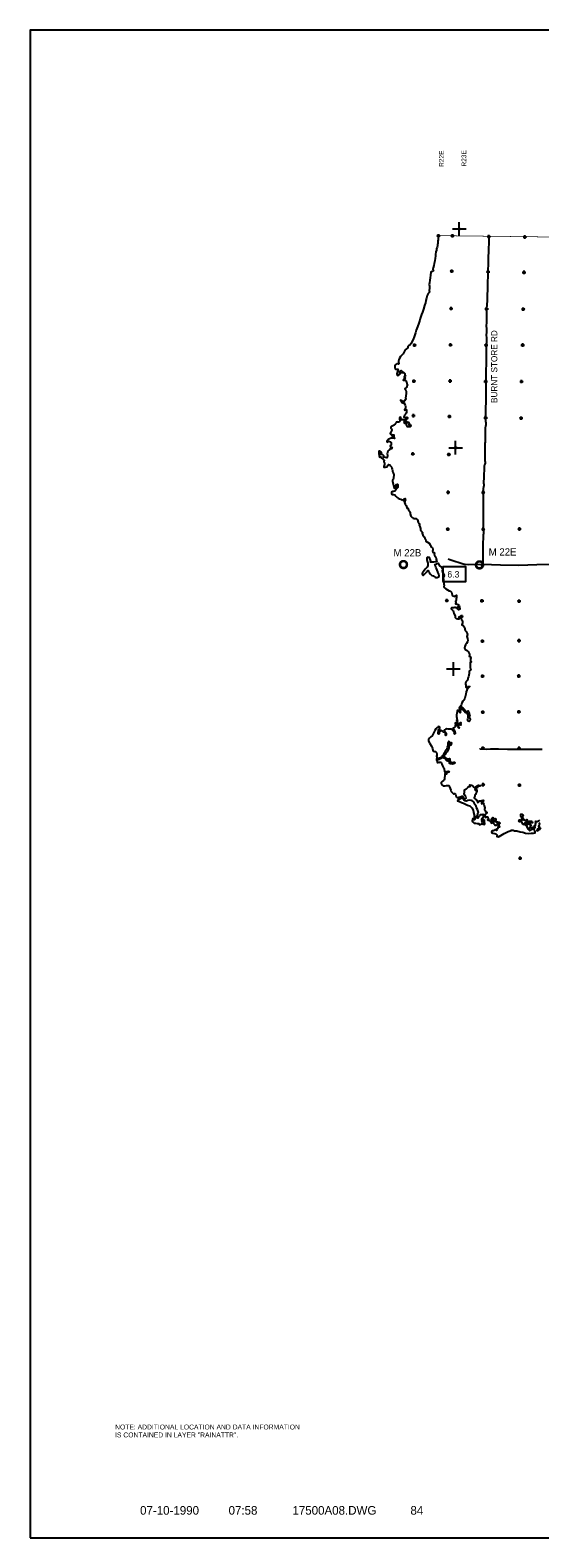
# Model space of a CAD drawing. Extents: x 93694 to 431614, y 695417 to 917177.
# Tile 1 of 13: x 93694 to 168636, y 695417 to 917177. Entities that reach past the tile are written whole.
import ezdxf
from ezdxf.enums import TextEntityAlignment as Align

# ---------------------------------------------------------------- set-up
doc = ezdxf.new("R2010")
doc.units = 0
doc.header["$LTSCALE"] = 2000
doc.header["$PDMODE"] = 34
doc.header["$PDSIZE"] = 250
doc.linetypes.add('PHANTOM', pattern=[0])
doc.layers.get('0').update_dxf_attribs({"linetype": 'CONTINUOUS'})
for name, color, linetype in [('52', 2, 'CONTINUOUS'), ('BORDER', 1, 'CONTINUOUS'), ('BOXES', 7, 'CONTINUOUS'), ('COUNTY', 15, 'PHANTOM'), ('MAJROADS', 9, 'CONTINUOUS'), ('MAY1990', 7, 'CONTINUOUS'), ('RGAGES', 5, 'CONTINUOUS'), ('SEC', 2, 'CONTINUOUS'), ('TEXT', 7, 'CONTINUOUS'), ('TSHIPS', 7, 'CONTINUOUS'), ('WATER', 4, 'CONTINUOUS')]:
    doc.layers.add(name, color=color, linetype=linetype)

# ---------------------------------------------------------------- blocks, each defined once
blk = doc.blocks.new('TICK')
at = {"color": 0}
for points in [[(0, 500), (1000, 500)], [(500, 0), (500, 1000)]]:
    blk.add_lwpolyline(points, dxfattribs=at)
blk.add_point((500, 500), dxfattribs=at)
blk = doc.blocks.new('RGAGE')
at = {"layer": 'RGAGES', "color": 0, "const_width": 245}
blk.add_lwpolyline([(-301, 0, 1), (384, 0, 1)], format="xyb", close=True, dxfattribs=at)
at = {"layer": 'RGAGES', "color": 0}
blk.add_attdef('ID--#', text='', height=540, dxfattribs=at).set_placement((434, 809), align=Align.CENTER)
blk = doc.blocks.new('BOX')
at = {"color": 0}
blk.add_lwpolyline([(-1455, -532), (1065, -532), (1065, 1088), (-1455, 1088)], close=True, dxfattribs=at)
blk = doc.blocks.new('LOGON')
at = {"color": 0}
blk.add_attdef('DATE', text='', height=1, dxfattribs=at).set_placement((-1.87, 1.76), align=Align.RIGHT)
for tag, p in [('TIME', (1.56, 1.76)), ('DRAWING', (8.97, 1.76)), ('OPERATOR', (22.66, 1.76))]:
    blk.add_attdef(tag, p, '', height=1, dxfattribs=at)

msp = doc.modelspace()

# ---------------------------------------------------------------- linework, layer by layer
at = {"layer": 'BORDER', "color": 0}
msp.add_lwpolyline([(93694, 695417), (431614, 695417), (431614, 917177), (93694, 917177)], close=True, dxfattribs=at)
at = {"layer": 'COUNTY', "color": 0, "const_width": 100}
for points in [[(155783, 886931), (153713, 886928)], [(314963, 885817), (283179, 885614), (251444, 885994), (219364, 886246), (187921, 886536), (155783, 886931)]]:
    msp.add_lwpolyline(points, dxfattribs=at)
at = {"layer": 'MAJROADS', "color": 0}
for points in [[(161147, 886850), (161139, 886834), (161144, 886431), (161115, 885912), (161083, 885024), (161089, 884622), (161049, 883810), (161026, 882938), (160999, 881673), (160932, 879403), (160895, 877820), (160909, 877426), (160816, 876203), (160806, 876052), (160805, 875885), (160801, 875374), (160798, 875005), (160794, 874469), (160775, 874142), (160763, 873715), (160785, 873203), (160781, 872759), (160761, 872307), (160783, 871913), (160770, 871218), (160767, 870908), (160733, 868503), (160711, 866702), (160690, 866174), (160685, 865562), (160697, 864875), (160682, 862940), (160671, 862546), (160647, 861516), (160651, 860979), (160645, 860234), (160658, 859714), (160666, 859588), (160706, 859446), (160714, 859353), (160688, 859186), (160687, 859144), (160627, 858876), (160592, 858684), (160583, 858609), (160590, 858508), (160585, 857745), (160574, 857394), (160581, 857285), (160584, 856598), (160566, 856447), (160554, 855936), (160555, 854863), (160555, 853799), (160580, 853749), (160604, 853690), (160594, 853480), (160594, 853405), (160560, 853380), (160526, 853288), (160492, 853230), (160474, 853046), (160427, 852367), (160424, 851965), (160396, 851546), (160354, 850516), (160413, 850465), (160412, 850348), (160420, 850323), (160411, 850247), (160402, 850206), (160377, 850130), (160334, 850064), (160333, 849972), (160307, 849771), (160312, 849310), (160301, 848983), (160296, 848405), (160316, 847718), (160294, 846972), (160317, 846679), (160300, 845548), (160312, 844936), (160300, 844383), (160288, 843956), (160279, 843847), (160303, 843721), (160328, 843645), (160335, 843536), (160359, 843327), (160358, 843243), (160332, 843134), (160288, 842875), (160296, 842808), (160285, 842439), (160255, 841752), (160243, 841342), (160249, 841015), (160255, 840688), (160262, 840495), (160268, 840110), (160266, 839951), (160259, 838953), (160200, 838608)], [(155147, 839393), (155387, 839331), (157511, 838645), (157661, 838635), (158147, 838589), (160200, 838608), (162847, 838512), (165546, 838492), (168211, 838606), (170885, 838653)], [(159874, 811442), (159874, 811450), (160779, 811435), (161399, 811455), (162580, 811446), (163887, 811420), (164407, 811407), (164700, 811439), (165111, 811444), (165504, 811424), (165948, 811421), (167155, 811428), (167348, 811427), (167708, 811424), (168194, 811437), (168973, 811415)]]:
    msp.add_lwpolyline(points, dxfattribs=at)
at = {"layer": 'SEC', "color": 0}
for p in [(153732, 886925), (155783, 886931), (161143, 886809), (166437, 886755), (155679, 881730), (161023, 881634), (166308, 881554), (155582, 876219), (160817, 876165), (166202, 876144), (150216, 870846), (155510, 870875), (160737, 870855), (166115, 870867), (150120, 865544), (155448, 865573), (160674, 865511), (165943, 865482), (150042, 860477), (155343, 860347), (160670, 860175), (165888, 860121), (149961, 854840), (155254, 854752), (155148, 849199), (160308, 849196), (155102, 843788), (160320, 843760), (165639, 843806), (160207, 838508), (154960, 833268), (160128, 833232), (165581, 833202), (160187, 827309), (165574, 827380), (160209, 822158), (165537, 822179), (160247, 816864), (165558, 816901), (160268, 811561), (165587, 811540), (160314, 806200), (165633, 806137), (160327, 800923), (165696, 800868), (165733, 795373)]:
    msp.add_point(p, dxfattribs=at)
at = {"layer": 'WATER', "color": 0}
for points in [[(153704, 886928), (153694, 886744), (153701, 886493), (153675, 886342), (153640, 886175), (153639, 885999), (153638, 885815), (153595, 885681), (153602, 885463), (153525, 885271), (153448, 885029), (153438, 884904), (153430, 884794), (153353, 884552), (153317, 884200), (153315, 883915), (153263, 883631), (153193, 883271), (153107, 882878), (153029, 882560), (152968, 882234), (152917, 882000), (152983, 881891), (152940, 881757), (152797, 881699), (152621, 881600), (152559, 881156), (152506, 880746), (152462, 880403), (152392, 880027), (152365, 879759), (152389, 879499), (152395, 879239), (152360, 878904), (152400, 878636), (152197, 878420), (152061, 878136), (151950, 877776), (151864, 877392), (151803, 877065), (151700, 876697), (151528, 876137), (151366, 875711), (151213, 875369), (151050, 874775), (150990, 874533), (150844, 874056), (150640, 873547), (150444, 873071), (150332, 872669), (150247, 872377), (150161, 872059), (150016, 871683), (149829, 871341), (149693, 871065), (149516, 870865), (149331, 870724), (149230, 870650), (149245, 870474), (149027, 870307), (148824, 870133), (148680, 869866), (148552, 869574), (148358, 869365), (148148, 869157), (147995, 868932), (147893, 868665), (147833, 868481), (147923, 868112), (147864, 868054), (147747, 868096), (147588, 868097), (147445, 868015), (147334, 867781), (147333, 867546), (147365, 867370), (147423, 867328), (147608, 867335), (147750, 867309), (147783, 867208), (147706, 866974), (147654, 866824), (147628, 866581), (147694, 866421), (147827, 866404), (147920, 866512), (147929, 866596), (147987, 866520), (148080, 866611), (148139, 866695), (148140, 866787), (148039, 866729), (148031, 866838), (148032, 866972), (148125, 867055), (148251, 867138), (148326, 867020), (148384, 866928), (148366, 866802), (148550, 866759), (148568, 866851), (148793, 866682), (148783, 866515), (148808, 866431), (148874, 866388), (148840, 866271), (148756, 866272), (148689, 866147), (148797, 866096), (148821, 865920), (148745, 865820), (148594, 865779), (148535, 865712), (148744, 865677), (148903, 865701), (149003, 865583), (149052, 865357), (149068, 865239), (149084, 865156), (149142, 865080), (149174, 864895), (149090, 864745), (149013, 864595), (148937, 864512), (148870, 864453), (148794, 864437), (148810, 864328), (148952, 864235), (148968, 864051), (148991, 863833), (148929, 863314), (148886, 863105), (148944, 862979), (148893, 862862), (148825, 862829), (148791, 862703), (148706, 862578), (148497, 862554), (148247, 862715), (148138, 862758), (148129, 862683), (148330, 862589), (148295, 862472), (148379, 862404), (148496, 862370), (148570, 862252), (148688, 862344), (148746, 862201), (148820, 862016), (148902, 861831), (148884, 861597), (148808, 861472), (148756, 861313), (148840, 861296), (148983, 861362), (149049, 861219), (149039, 861010), (148971, 860826), (148861, 860676), (148760, 860542), (148742, 860459), (148675, 860409), (148649, 860250), (148782, 860182), (148942, 860223), (149093, 860239), (149201, 860196), (149201, 860104), (149125, 860029), (149082, 859937), (148957, 859921), (148890, 859938), (148872, 859846), (148964, 859720), (148946, 859595), (149013, 859552), (149088, 859610), (149096, 859518), (149087, 859434), (149230, 859467), (149322, 859525), (149355, 859366), (149488, 859289), (149396, 859189), (149395, 859114), (149521, 859163), (149605, 859163), (149670, 858945), (149577, 858845), (149393, 858854), (149201, 858847), (149101, 859049), (149052, 859158), (148960, 859218), (148969, 859326), (148953, 859368), (148869, 859419), (148777, 859344), (148686, 859529), (148762, 859696), (148738, 859805), (148637, 859806), (148538, 859899), (148445, 859841), (148278, 859875), (148186, 860002), (148196, 860194), (148071, 860237), (147978, 860112), (147977, 859945), (148093, 859826), (148042, 859668), (148008, 859601), (147848, 859510), (147723, 859536), (147589, 859545), (147487, 859437), (147420, 859328), (147344, 859262), (147318, 859178), (147225, 859070), (147015, 858979), (146830, 858897), (146746, 858755), (146703, 858621), (146811, 858570), (146894, 858411), (146825, 858143), (146732, 857976), (146639, 857876), (146697, 857775), (146806, 857766), (146822, 857649), (146880, 857565), (146921, 857455), (147005, 857497), (147048, 857647), (147174, 857646), (147173, 857479), (147188, 857336), (147263, 857227), (147262, 857101), (147187, 857169), (147061, 857145), (146936, 857154), (146768, 857172), (146550, 857089), (146348, 856965), (146196, 856807), (146145, 856665), (146178, 856573), (146287, 856622), (146447, 856705), (146656, 856628), (146756, 856510), (146771, 856317), (146779, 856175), (146719, 856100), (146635, 856017), (146743, 855873), (146860, 855864), (146901, 855772), (146808, 855597), (146683, 855614), (146632, 855623), (146556, 855515), (146447, 855398), (146421, 855398), (146270, 855265), (146218, 855039), (146209, 854872), (146257, 854671), (146215, 854520), (146172, 854420), (146121, 854269), (145911, 854296), (145736, 854389), (145586, 854482), (145695, 854557), (145571, 854734), (145471, 854801), (145354, 854786), (145253, 854744), (145195, 854812), (145178, 854904), (145329, 854936), (145330, 855045), (145264, 855113), (145163, 855139), (145055, 855290), (144962, 855157), (144944, 854914), (145000, 854587), (145041, 854352), (145234, 854401), (145350, 854249), (145450, 854207), (145567, 854164), (145633, 854005), (145750, 853928), (145698, 853703), (145772, 853468), (145804, 853283), (145736, 853141), (145693, 852991), (145718, 852907), (145961, 852922), (146196, 852971), (146297, 853129), (146407, 853287), (146591, 853244), (146682, 853101), (146824, 852958), (146898, 852756), (146939, 852605), (146954, 852404), (146987, 852245), (147069, 852052), (147177, 851900), (147158, 851607), (147132, 851431), (147106, 851256), (147062, 851080), (146986, 850955), (146960, 850838), (147066, 850418), (147196, 849798), (147331, 849947), (147417, 850206), (147493, 850332), (147686, 850397), (147777, 850271), (147743, 850112), (147758, 849911), (147674, 849828), (147599, 849904), (147633, 850029), (147626, 850113), (147542, 850122), (147490, 849913), (147489, 849762), (147429, 849520), (147319, 849344), (147143, 849295), (147000, 849321), (146824, 849222), (146839, 849038), (146939, 848895), (147131, 848868), (147298, 848808), (147440, 848640), (147639, 848429), (147781, 848336), (148023, 848242), (148207, 848174), (148374, 848098), (148516, 847979), (148658, 848012), (148751, 848003), (148693, 848162), (148694, 848263), (148828, 848270), (148835, 848128), (148868, 848002), (148800, 847868), (148723, 847693), (148839, 847466), (148988, 847247), (149021, 847113), (149021, 847054), (149104, 847029), (149087, 846945), (149111, 846828), (149237, 846860), (149253, 846760), (149253, 846743), (149336, 846608), (149460, 846448), (149551, 846280), (149558, 846037), (149690, 845701), (149856, 845508), (150006, 845381), (150148, 845355), (150291, 845354), (150425, 845336), (150666, 845150), (150765, 844831), (150872, 844613), (150930, 844487), (150980, 844411), (150887, 844353), (150970, 844168), (151077, 843891), (151100, 843690), (151250, 843463), (151366, 843311), (151382, 843219), (151315, 843177), (151447, 842917), (151638, 842648), (151729, 842446), (151845, 842286), (151877, 842026), (152135, 841890), (152377, 841730), (152534, 841452), (152609, 841259), (152683, 841124), (152842, 841048), (152891, 840847), (152889, 840687), (152830, 840571), (152921, 840419), (153030, 840368), (153122, 840351), (153180, 840258), (153087, 840133), (153161, 839974), (153269, 839805), (153343, 839662), (153409, 839486), (153450, 839402), (153399, 839285), (153549, 839083), (153464, 838975), (153045, 838911), (152576, 838905), (152510, 838998), (152610, 839048), (152430, 839610), (152237, 839620), (152095, 839646), (152002, 839571), (152001, 839311), (152058, 839085), (152148, 838766), (152146, 838456), (152052, 838180), (151798, 837872), (151553, 837539), (151368, 837355), (151325, 837197), (151382, 837054), (151491, 836986), (151685, 837161), (151836, 837302), (151988, 837443), (152098, 837560), (152174, 837702), (152324, 837592), (152365, 837382), (152572, 837138), (152739, 836961), (152931, 836918), (153090, 836816), (153223, 836723), (153331, 836655), (153549, 836662), (153776, 836778), (153852, 836895), (153787, 837088), (153671, 837273), (153622, 837525), (153540, 837768), (153441, 837978), (153367, 838188), (153293, 838398), (153177, 838583), (153698, 838797), (153797, 838570), (153963, 838352), (154121, 838233), (154271, 838065), (154370, 837896), (154277, 837721), (154342, 837469), (154474, 837209), (154573, 836982), (154514, 836823), (154437, 836631), (154477, 836430), (154451, 836246), (154416, 836087), (154524, 835935), (154540, 835717), (154546, 835483), (154528, 835307), (154586, 835181), (154811, 835004), (155053, 834860), (155295, 834724), (155521, 834639), (155629, 834521), (155695, 834328), (155743, 834126), (155860, 833958), (156044, 833932), (156186, 833864), (156195, 833989), (156371, 834080), (156396, 833963), (156361, 833728), (156317, 833469), (156332, 833268), (156240, 833193), (156306, 833042), (156246, 832808), (156379, 832773), (156555, 832722), (156772, 832553), (156812, 832293), (156852, 832075), (156818, 831941), (156692, 831908), (156584, 832001), (156534, 832136), (156627, 832244), (156636, 832336), (156561, 832362), (156443, 832279), (156384, 832204), (156267, 832204), (156217, 832280), (156141, 832256), (155999, 832215), (155806, 832191), (155630, 832184), (155596, 832067), (155779, 831881), (155887, 831813), (156002, 831402), (156166, 831007), (156182, 830781), (156340, 830663), (156532, 830594), (156717, 830610), (156826, 830659), (156801, 830743), (156726, 830803), (156777, 830886), (156878, 830952), (156970, 830977), (157055, 831068), (157197, 831101), (157246, 830866), (157103, 830766), (157019, 830675), (157135, 830498), (157242, 830288), (157257, 830012), (157197, 829861), (157171, 829719), (157355, 829592), (157579, 829381), (157603, 829105), (157643, 828870), (157818, 828743), (157942, 828457), (157982, 828273), (157922, 827988), (157987, 827695), (158052, 827426), (157992, 827192), (157865, 826975), (157704, 826758), (157619, 826499), (157542, 826257), (157658, 826064), (157942, 825928), (158083, 825784), (158215, 825566), (158290, 825406), (158272, 825197), (158254, 825105), (158454, 824978), (158512, 824868), (158436, 824685), (158435, 824534), (158425, 824400), (158534, 824315), (158533, 824206), (158415, 824149), (158388, 823856), (158386, 823571), (158385, 823420), (158443, 823235), (158475, 823101), (158441, 823018), (158315, 822951), (158223, 822893), (158221, 822709), (158262, 822541), (158193, 822282), (158133, 822073), (158048, 821881), (158064, 821713), (157945, 821530), (157810, 821388), (157725, 821188), (157707, 820995), (157731, 820811), (157764, 820677), (157738, 820526), (157829, 820459), (158006, 820558), (158073, 820633), (158216, 820657), (158341, 820623), (158156, 820440), (158004, 820256), (157886, 820115), (157792, 819856), (157756, 819529), (157713, 819295), (157626, 818944), (157474, 818643), (157305, 818468), (157186, 818235), (157134, 817967), (156999, 817784), (156872, 817592), (156762, 817433), (156812, 817391), (156963, 817499), (157148, 817615), (157315, 817505), (157473, 817362), (157606, 817218), (157681, 817034), (157788, 816882), (157932, 816998), (158099, 817047), (158207, 816913), (158265, 816695), (158230, 816569), (158279, 816410), (158320, 816250), (158252, 816125), (158327, 816041), (158384, 815797), (158366, 815597), (158240, 815472), (158081, 815531), (158023, 815683), (158058, 815867), (158084, 816001), (158102, 816185), (158095, 816344), (158062, 816528), (157996, 816680), (157930, 816764), (157771, 816782), (157679, 816807), (157571, 816951), (157522, 817060), (157447, 817186), (157381, 817279), (157255, 817229), (157154, 817213), (157155, 817322), (157139, 817414), (157055, 817398), (156963, 817382), (156894, 817215), (156893, 817056), (156934, 816946), (156992, 816837), (156933, 816771), (156850, 816830), (156750, 816906), (156717, 817015), (156676, 817116), (156567, 817142), (156499, 817025), (156430, 816690), (156362, 816490), (156402, 816230), (156409, 815970), (156474, 815768), (156373, 815702), (156507, 815626), (156481, 815509), (156472, 815408), (156438, 815350), (156304, 815317), (156177, 815243), (156177, 815159), (156412, 815233), (156647, 815248), (156772, 815188), (156864, 815238), (157032, 815321), (157040, 815229), (156947, 815154), (156922, 815087), (157022, 815028), (157021, 814944), (156863, 815020), (156712, 815072), (156670, 814971), (156643, 814787), (156701, 814653), (156759, 814527), (156675, 814536), (156584, 814704), (156519, 814889), (156536, 814981), (156570, 815064), (156537, 815106), (156402, 815040), (156218, 815058), (156192, 814849), (156165, 814698), (156031, 814582), (155879, 814524), (155870, 814399), (155995, 814331), (156104, 814213), (156119, 814012), (156168, 813802), (156200, 813659), (156116, 813643), (156051, 813845), (156002, 814038), (155927, 814147), (155785, 814223), (155694, 814299), (155602, 814359), (155376, 814377), (155150, 814379), (154924, 814388), (154798, 814364), (154663, 814248), (154578, 814123), (154670, 813996), (154778, 813937), (154844, 813794), (154868, 813643), (154867, 813518), (154800, 813426), (154750, 813535), (154785, 813677), (154752, 813812), (154644, 813863), (154527, 813930), (154360, 814015), (154193, 814109), (154059, 814185), (153993, 814227), (153900, 814161), (153916, 813976), (153831, 813818), (153813, 813684), (153762, 813617), (153671, 813676), (153672, 813802), (153664, 813945), (153740, 814036), (153749, 814162), (153742, 814296), (153843, 814396), (153928, 814504), (153912, 814647), (153829, 814731), (153669, 814690), (153509, 814549), (153366, 814416), (153197, 814174), (153052, 813890), (152908, 813589), (152806, 813381), (152629, 813214), (152402, 813048), (152258, 812848), (152281, 812580), (152438, 812278), (152729, 811882), (152811, 811680), (152877, 811496), (152926, 811261), (152967, 811135), (153126, 811100), (153310, 811057), (153426, 810914), (153500, 810738), (153499, 810528), (153456, 810369), (153472, 810252), (153488, 810143), (153689, 810116), (153890, 810157), (154041, 810215), (154192, 810247), (154344, 810363), (154345, 810506), (154445, 810538), (154522, 810706), (154674, 810922), (154767, 811106), (154853, 811306), (155005, 811490), (155040, 811732), (155142, 811941), (155176, 812100), (155135, 812226), (155136, 812385), (155245, 812409), (155238, 812585), (155313, 812543), (155312, 812392), (155438, 812358), (155622, 812399), (155647, 812298), (155604, 812147), (155544, 812030), (155477, 812023), (155436, 812174), (155370, 812249), (155295, 812283), (155269, 812242), (155285, 812124), (155300, 811890), (155232, 811614), (155179, 811304), (154993, 811021), (154807, 810821), (154714, 810646), (154580, 810579), (154553, 810370), (154686, 810193), (154803, 810117), (154920, 810075), (154869, 810008), (154944, 809940), (155087, 809981), (155229, 810005), (155355, 810030), (155405, 809937), (155404, 809778), (155486, 809635), (155460, 809493), (155585, 809425), (155745, 809458), (155862, 809448), (155988, 809498), (156105, 809514), (156172, 809413), (156079, 809305), (155978, 809305), (155886, 809297), (155827, 809214), (155651, 809240), (155492, 809267), (155375, 809334), (155351, 809435), (155368, 809552), (155327, 809678), (155295, 809821), (155253, 809888), (155170, 809863), (155160, 809738), (155118, 809638), (154984, 809706), (154876, 809824), (154785, 809958), (154651, 810043), (154560, 810119), (154393, 810237), (154225, 810113), (154014, 809997), (153905, 809939), (153787, 809856), (153629, 809907), (153453, 809992), (153444, 809850), (153468, 809691), (153534, 809615), (153593, 809539), (153550, 809464), (153592, 809405), (153668, 809488), (153776, 809454), (153902, 809512), (154028, 809528), (154153, 809401), (154202, 809192), (154301, 808973), (154400, 808796), (154491, 808653), (154591, 808561), (154590, 808402), (154640, 808292), (154605, 808192), (154697, 808057), (154839, 808082), (154974, 808139), (155158, 808163), (155292, 808112), (155258, 808037), (155090, 807988), (154964, 807963), (154930, 807846), (154904, 807721), (154812, 807747), (154745, 807781), (154661, 807806), (154677, 807639), (154676, 807429), (154616, 807245), (154598, 807044), (154580, 806902), (154495, 806794), (154268, 806645), (154150, 806511), (154124, 806378), (154207, 806176), (154415, 806049), (154700, 806005), (154909, 806054), (155127, 806094), (155269, 806052), (155377, 805883), (155434, 805632), (155533, 805371), (155607, 805170), (155782, 804984), (155898, 804875), (155990, 804807), (156083, 804898), (156216, 804780), (156265, 804604), (156356, 804419), (156456, 804335), (156631, 804267), (156783, 804349), (156909, 804415), (157034, 804348), (156991, 804180), (156906, 804064), (156831, 804031), (156814, 804098), (156697, 804099), (156646, 803982), (156554, 803940), (156519, 803840), (156661, 803781), (156837, 803729), (157112, 803576), (157388, 803482), (157722, 803355), (157998, 803202), (158357, 803065), (158615, 802796), (158822, 802426), (158895, 802115), (158985, 801771), (158983, 801503), (158982, 801369), (158948, 801294), (158990, 801235), (159066, 801344), (159099, 801293), (159090, 801134), (159005, 801017), (158879, 801026), (158838, 801094), (158838, 801144), (158772, 801228), (158729, 801027), (158702, 800860), (158718, 800718), (158868, 800633), (158968, 800515), (159161, 800539), (159420, 800487), (159663, 800468), (159788, 800359), (159879, 800274), (160031, 800390), (160149, 800448), (160091, 800532), (160133, 800582), (160216, 800456), (160324, 800388), (160399, 800371), (160475, 800346), (160543, 800479), (160568, 800529), (160501, 800580), (160510, 800664), (160477, 800714), (160418, 800689), (160285, 800757), (160209, 800766), (160126, 800767), (160143, 800884), (160094, 801018), (160111, 801135), (160137, 801219), (160171, 801269), (160238, 801227), (160272, 801268), (160306, 801385), (160341, 801586), (160341, 801687), (160342, 801779), (160275, 801821), (160124, 801755), (160032, 801747), (159915, 801773), (159848, 801757), (159788, 801640), (159712, 801549), (159619, 801449), (159577, 801365), (159526, 801257), (159401, 801299), (159292, 801325), (159250, 801384), (159260, 801526), (159419, 801618), (159462, 801693), (159496, 801810), (159514, 801960), (159565, 802069), (159616, 802144), (159558, 802245), (159468, 802539), (159335, 802791), (159253, 803034), (159112, 803228), (158997, 803539), (158856, 803741), (158680, 803817), (158522, 803877), (158270, 803895), (158052, 803855), (157935, 803805), (157800, 803748), (157633, 803807), (157484, 803959), (157367, 804111), (157250, 804162), (157134, 804230), (157134, 804364), (157186, 804497), (157278, 804488), (157327, 804346), (157385, 804253), (157460, 804194), (157594, 804185), (157669, 804126), (157787, 804225), (157763, 804376), (157722, 804536), (157630, 804628), (157531, 804746), (157523, 804906), (157566, 805014), (157551, 805199), (157552, 805366), (157535, 805442), (157653, 805457), (157838, 805565), (157973, 805698), (158082, 805815), (158167, 805906), (158226, 805948), (158368, 805930), (158335, 806031), (158327, 806098), (158361, 806173), (158579, 806138), (158737, 806070), (158846, 805977), (158920, 805834), (159028, 805741), (159095, 805749), (159247, 805882), (159348, 805974), (159475, 806065), (159634, 806106), (159801, 806080), (159927, 806096), (159843, 805979), (159683, 805980), (159583, 805964), (159490, 805822), (159397, 805739), (159304, 805673), (159287, 805572), (159170, 805548), (159068, 805456), (159160, 805330), (159302, 805371), (159353, 805429), (159394, 805261), (159342, 805078), (159232, 804894), (159189, 804752), (159096, 804610), (159062, 804501), (159002, 804326), (159043, 804158), (159176, 804082), (159251, 803998), (159351, 803905), (159417, 803762), (159467, 803644), (159592, 803576), (159735, 803710), (159778, 803843), (159920, 803842), (160012, 803775), (160096, 803774), (160130, 803883), (160281, 803899), (160339, 803789), (160229, 803689), (160120, 803606), (160044, 803532), (160068, 803431), (160152, 803372), (160228, 803455), (160245, 803564), (160320, 803513), (160394, 803345), (160443, 803093), (160500, 802917), (160550, 802783), (160523, 802532), (160622, 802347), (160646, 802196), (160696, 802137), (160822, 802161), (160838, 802044), (160787, 801960), (160678, 801902), (160560, 801794), (160542, 801660), (160558, 801568), (160634, 801559), (160574, 801392), (160750, 801424), (160868, 801465), (160926, 801490), (161009, 801330), (161075, 801204), (161033, 801087), (160940, 801029), (161007, 800962), (161149, 800961), (161274, 800893), (161332, 800801), (161433, 800800), (161467, 800959), (161518, 801092), (161561, 801159), (161612, 801276), (161713, 801368), (161771, 801233), (161669, 801125), (161744, 801066), (161752, 800999), (161853, 801048), (161896, 801149), (162072, 801206), (162181, 801155), (162155, 801021), (162120, 800871), (162078, 800779), (161969, 800855), (161793, 800890), (161576, 800908), (161541, 800774), (161524, 800674), (161481, 800573), (161556, 800523), (161632, 800564), (161624, 800631), (161667, 800723), (161767, 800680), (161808, 800588), (161841, 800470), (161966, 800327), (162040, 800251), (162200, 800242), (162334, 800308), (162402, 800433), (162436, 800525), (162445, 800600), (162328, 800635), (162228, 800686), (162262, 800752), (162429, 800718), (162512, 800675), (162680, 800674), (162738, 800582), (162737, 800489), (162654, 800507), (162619, 800390), (162560, 800340), (162526, 800282), (162635, 800231), (162626, 800138), (162684, 800054), (162692, 799945), (162566, 799971), (162525, 800064), (162508, 799955), (162457, 799897), (162465, 799796), (162414, 799679), (162321, 799663), (162246, 799647), (162312, 799537), (162278, 799446), (162186, 799496), (162095, 799572), (162002, 799565), (161935, 799473), (161809, 799415), (161691, 799391), (161557, 799375), (161531, 799250), (161589, 799115), (161739, 799064), (162024, 799003), (162182, 798944), (162299, 798842), (162340, 798700), (162322, 798582), (162490, 798548), (162666, 798597), (162893, 798721), (163162, 798853), (163414, 799011), (163675, 799143), (164003, 799325), (164263, 799399), (164456, 799439), (164439, 799506), (164699, 799505), (164916, 799411), (165234, 799392), (165736, 799271), (166146, 799227), (166514, 799082), (166966, 799012), (167376, 799043), (167695, 799082), (167930, 799131), (167964, 799273), (167898, 799424), (167807, 799593), (167699, 799660), (167615, 799694), (167531, 799586), (167405, 799587), (167279, 799496), (167178, 799429), (166987, 799615), (166887, 799808), (166730, 800027), (166572, 800254), (166439, 800356), (166296, 800315), (166213, 800416), (166104, 800408), (166022, 800585), (165930, 800736), (165931, 800862), (165974, 800928), (166067, 801045), (166051, 801196), (165993, 801305), (165918, 801373), (165852, 801524), (165845, 801692), (165863, 801851), (166055, 801841), (166138, 801740), (166162, 801597), (166103, 801464), (166102, 801388), (166168, 801187), (166277, 801136), (166284, 801035), (166275, 800977), (166401, 801026), (166552, 801000), (166644, 800991), (166745, 801082), (166795, 800948), (166793, 800713), (166675, 800605), (166550, 800631), (166432, 800582), (166490, 800506), (166641, 800480), (166716, 800412), (166782, 800328), (166858, 800344), (166883, 800395), (166808, 800462), (166800, 800554), (166893, 800604), (166935, 800671), (166977, 800737), (167045, 800821), (167179, 800845), (167271, 800819), (167405, 800818), (167514, 800801), (167538, 800600), (167337, 800567), (167169, 800510), (167018, 800503), (167084, 800385), (167243, 800317), (167351, 800232), (167292, 800140), (167191, 800091), (167198, 799957), (167097, 799865), (167029, 799732), (167104, 799681), (167189, 799798), (167248, 799881), (167382, 799847), (167475, 799921), (167625, 799929), (167709, 799903), (167851, 799860), (167935, 799876), (167885, 799994), (167844, 800078), (167811, 800162), (167903, 800162), (167979, 800186), (168022, 800353), (168031, 800496), (168007, 800580), (168032, 800663), (167974, 800714), (168033, 800814), (168159, 800780), (168259, 800754), (168369, 800837), (168495, 800895), (168654, 800994)], [(153713, 886928), (153704, 886928)], [(168643, 800584), (168551, 800501), (168609, 800400), (168549, 800291), (168507, 800174), (168422, 800066), (168539, 800023), (168614, 799947), (168555, 799847), (168420, 799781), (168327, 799690), (168260, 799573), (168209, 799473), (168342, 799430), (168570, 799604), (168764, 799913)]]:
    msp.add_lwpolyline(points, dxfattribs=at)

# ---------------------------------------------------------------- block references
at = {"layer": 'BOXES', "color": 0, "xscale": 1.33, "yscale": 1.33, "zscale": 1.33}
msp.add_blockref('BOX', (156328, 836813), dxfattribs=at)
at = {"layer": 'RGAGES', "color": 0}
ref = msp.add_blockref('RGAGE', (148517, 838570), dxfattribs=dict(at, xscale=1.5, yscale=1.5, zscale=1.5))
ref.add_attrib('ID--#', 'M 22B', dxfattribs={"color": 0, "height": 1056}).set_placement((149169, 839784), align=Align.CENTER)
ref = msp.add_blockref('RGAGE', (159695, 838521), dxfattribs=dict(at, xscale=1.5, yscale=1.5, zscale=1.5))
ref.add_attrib('ID--#', 'M 22E', dxfattribs={"color": 0, "height": 1056}).set_placement((163156, 839905), align=Align.CENTER)
at = {"layer": 'TEXT', "color": 0, "xscale": 1267.2, "yscale": 1267.2, "zscale": 1267.2}
msp.add_blockref('LOGON', (120893, 696594), dxfattribs=at).add_auto_attribs({'DATE': '07-10-1990', 'TIME': '07:58', 'OPERATOR': '84', 'DRAWING': '17500A08.DWG'})
at = {"layer": 'TSHIPS', "color": 0, "xscale": 2, "yscale": 2, "zscale": 2}
for p in [(155783, 886931), (155254, 854752), (154925, 822214)]:
    msp.add_blockref('TICK', p, dxfattribs=at)

# ---------------------------------------------------------------- texts
at = {"layer": '52', "color": 0}
for s, p in [('R22E', (154511, 897053)), ('R23E', (157823, 897110))]:
    msp.add_text(s, height=700, rotation=90, dxfattribs=at).set_placement(p)
at = {"layer": 'MAJROADS', "color": 0}
msp.add_text('BURNT STORE RD', height=900, rotation=90, dxfattribs=at).set_placement((162378, 862343))
at = {"layer": 'MAY1990', "color": 0}
msp.add_text('6.3', height=950, dxfattribs=at).set_placement((155927, 836668), align=Align.CENTER)
at = {"layer": 'TEXT', "color": 0}
for s, p in [('NOTE: ADDITIONAL LOCATION AND DATA INFORMATION', (106181, 711359)), ('IS CONTAINED IN LAYER "RAINATTR".', (106181, 710193))]:
    msp.add_text(s, height=720, dxfattribs=at).set_placement(p)

doc.saveas('drawing.dxf')
